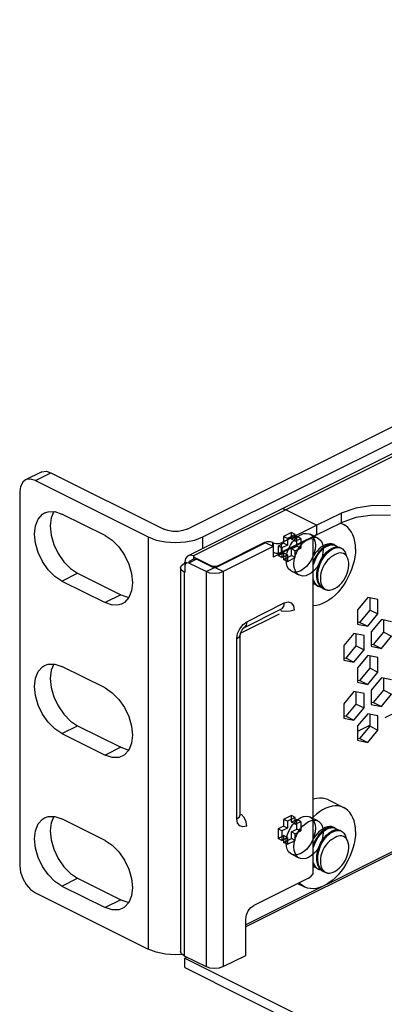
# Paper-space layout '005_EXP_CORICANT_PE_DRAWING_3_1' of a CAD drawing. Header units: millimetres. Extents: x 6 to 413, y 7 to 290.
# Tile 122 of 228: x 179.66 to 185.59, y 100.69 to 116.7. Entities that reach past the tile are written whole.
import ezdxf

# ---------------------------------------------------------------- set-up
doc = ezdxf.new("R2010")
doc.units = ezdxf.units.MM
doc.header["$LTSCALE"] = 23.1
doc.layers.get('0').update_dxf_attribs({"linetype": 'CONTINUOUS'})
for name, color, linetype in [('123400001945H_RACK_HOLDER_BL193', 7, 'CONTINUOUS'), ('124100000264A_M4_L6_NICKE_BL194', 7, 'CONTINUOUS'), ('124100000264A_M4_L6_NICKE_BL211', 7, 'CONTINUOUS'), ('ALL_AXES', 7, 'CONTINUOUS'), ('BASE_CORIANT_BL85', 7, 'CONTINUOUS'), ('BASE_EMI_GASKET_23_3X5X1__BL372', 7, 'CONTINUOUS'), ('S_M4_1_ZC_BL197', 7, 'CONTINUOUS'), ('S_M4_1_ZC_BL214', 7, 'CONTINUOUS')]:
    doc.layers.add(name, color=color, linetype=linetype)

# ---------------------------------------------------------------- blocks, each defined once
blk = doc.blocks.new('BASE_CORIANT_BL85', base_point=(229.328, 99.074))
at = {"layer": 'BASE_CORIANT_BL85', "color": 3, "linetype": 'Continuous'}
for p, q in [((215.855, 124.711), (182.398, 107.983)), ((215.905, 124.686), (182.487, 107.978)), ((184.485, 108.48), (183.989, 108.728)), ((184.485, 108.48), (184.889, 108.675)), ((183.912, 108.194), (184.485, 108.48)), ((184.358, 108.245), (183.785, 107.959)), ((184.398, 108.257), (184.358, 108.245)), ((184.434, 108.252), (184.398, 108.257)), ((184.434, 102.812), (184.434, 108.252)), ((182.894, 107.825), (183.645, 108.2)), ((183.785, 108.13), (182.971, 107.723)), ((183.732, 108.212), (183.772, 108.2)), ((183.772, 108.2), (183.785, 108.194)), ((183.785, 108.13), (183.785, 107.959)), ((183.872, 108.182), (183.912, 108.194)), ((182.358, 107.936), (182.347, 107.876)), ((182.388, 107.977), (182.358, 107.936)), ((182.398, 107.983), (182.388, 107.977)), ((182.433, 107.991), (182.398, 107.983)), ((182.487, 107.978), (182.433, 107.991)), ((182.487, 107.978), (182.5, 107.971)), ((182.487, 107.965), (182.5, 107.971)), ((182.487, 107.965), (182.767, 107.825)), ((182.276, 107.784), (182.291, 107.822)), ((182.291, 107.746), (182.276, 107.784)), ((182.276, 107.784), (182.276, 101.549)), ((182.291, 107.822), (182.334, 107.854)), ((182.334, 107.714), (182.291, 107.746)), ((182.334, 107.854), (182.347, 107.86)), ((182.347, 107.86), (182.347, 107.876)), ((182.355, 107.852), (182.347, 107.817)), ((182.347, 107.817), (182.347, 107.708)), ((182.37, 107.865), (182.355, 107.852)), ((182.691, 107.723), (182.411, 107.863)), ((182.854, 107.813), (182.894, 107.825)), ((182.334, 107.714), (182.347, 107.708)), ((182.334, 107.714), (182.334, 101.479)), ((182.755, 107.701), (182.691, 107.723)), ((182.691, 107.723), (182.691, 101.301)), ((182.971, 107.723), (182.971, 101.301)), ((185.357, 107.099), (185.357, 107.303)), ((183.352, 106.909), (183.963, 107.215)), ((183.907, 107.104), (183.912, 107.083)), ((185.192, 106.899), (185.357, 107.099)), ((185.58, 106.738), (185.58, 106.943)), ((183.24, 106.796), (183.292, 106.864)), ((183.292, 106.864), (183.352, 106.909)), ((185.161, 106.906), (185.192, 106.899)), ((183.193, 103.703), (183.193, 106.634)), ((185.134, 106.515), (185.134, 106.72)), ((185.414, 106.539), (185.58, 106.738)), ((184.969, 106.316), (185.134, 106.515)), ((185.384, 106.545), (185.414, 106.539)), ((184.938, 106.322), (184.969, 106.316)), ((185.357, 106.154), (185.357, 106.359)), ((185.192, 105.955), (185.357, 106.154)), ((185.58, 105.794), (185.58, 105.998)), ((185.161, 105.961), (185.192, 105.955)), ((185.134, 105.571), (185.134, 105.775)), ((185.414, 105.594), (185.58, 105.794)), ((184.969, 105.371), (185.134, 105.571)), ((185.384, 105.6), (185.414, 105.594)), ((184.938, 105.378), (184.969, 105.371)), ((185.357, 105.21), (185.357, 105.414)), ((185.192, 105.01), (185.357, 105.21)), ((185.161, 105.017), (185.192, 105.01)), ((183.205, 103.635), (183.193, 103.703)), ((184.358, 102.742), (183.467, 102.297)), ((183.34, 101.485), (183.34, 102.077)), ((182.291, 101.511), (182.276, 101.549)), ((182.334, 101.479), (182.291, 101.511)), ((182.334, 101.479), (182.691, 101.301)), ((182.971, 101.301), (183.34, 101.485)), ((182.347, 101.285), (192.281, 96.318))]:
    blk.add_line(p, q, dxfattribs=at)
at = {"layer": 'BASE_CORIANT_BL85', "color": 7, "linetype": 'Continuous'}
for p, q in [((184.889, 108.675), (184.889, 108.519)), ((185.127, 108.601), (184.889, 108.519)), ((184.485, 108.324), (184.889, 108.519)), ((184.485, 108.48), (184.485, 108.324)), ((183.912, 108.038), (184.485, 108.324)), ((184.342, 108.253), (184.358, 108.245)), ((184.434, 108.252), (184.434, 108.252)), ((184.474, 108.33), (184.485, 108.324)), ((183.658, 108.194), (182.843, 107.787)), ((183.645, 108.2), (183.645, 108.188)), ((183.785, 108.13), (183.658, 108.194)), ((183.772, 108.2), (183.772, 108.13)), ((183.785, 108.194), (183.785, 108.13)), ((183.912, 108.194), (183.912, 108.038)), ((182.498, 107.929), (182.408, 107.884)), ((182.538, 107.927), (182.411, 107.863)), ((182.487, 107.978), (182.487, 107.929)), ((182.498, 107.929), (182.506, 107.932)), ((182.506, 107.932), (182.538, 107.927)), ((182.818, 107.787), (182.538, 107.927)), ((183.872, 108.026), (183.912, 108.038)), ((182.334, 107.854), (182.359, 107.842)), ((182.347, 107.876), (182.37, 107.865)), ((182.691, 107.723), (182.818, 107.787)), ((182.767, 107.825), (182.767, 107.812)), ((182.971, 107.723), (182.843, 107.787)), ((182.894, 107.825), (182.894, 107.812)), ((182.334, 107.714), (182.347, 107.72)), ((185.319, 107.303), (185.153, 107.104)), ((185.484, 107.269), (185.319, 107.303)), ((185.484, 107.035), (185.484, 107.269)), ((183.306, 106.812), (183.917, 107.117)), ((185.153, 107.104), (185.153, 106.87)), ((185.357, 107.099), (185.484, 107.035)), ((185.319, 106.836), (185.484, 107.035)), ((185.542, 106.943), (185.376, 106.743)), ((185.707, 106.908), (185.542, 106.943)), ((185.153, 106.87), (185.319, 106.836)), ((185.192, 106.899), (185.319, 106.836)), ((183.248, 106.719), (183.245, 106.697)), ((183.245, 103.767), (183.245, 106.697)), ((185.096, 106.72), (184.931, 106.52)), ((185.262, 106.686), (185.096, 106.72)), ((185.262, 106.452), (185.262, 106.686)), ((185.376, 106.743), (185.376, 106.509)), ((185.542, 106.475), (185.707, 106.674)), ((185.58, 106.738), (185.707, 106.674)), ((184.931, 106.52), (184.931, 106.286)), ((185.134, 106.515), (185.262, 106.452)), ((185.376, 106.509), (185.542, 106.475)), ((185.414, 106.539), (185.542, 106.475)), ((184.969, 106.316), (185.096, 106.252)), ((185.096, 106.252), (185.262, 106.452)), ((185.319, 106.359), (185.153, 106.159)), ((185.484, 106.325), (185.319, 106.359)), ((185.484, 106.091), (185.484, 106.325)), ((184.931, 106.286), (185.096, 106.252)), ((185.153, 106.159), (185.153, 105.925)), ((185.357, 106.154), (185.484, 106.091)), ((185.319, 105.891), (185.484, 106.091)), ((185.542, 105.998), (185.376, 105.798)), ((185.707, 105.964), (185.542, 105.998)), ((185.153, 105.925), (185.319, 105.891)), ((185.192, 105.955), (185.319, 105.891)), ((185.096, 105.775), (184.931, 105.576)), ((185.262, 105.741), (185.096, 105.775)), ((185.262, 105.507), (185.262, 105.741)), ((185.376, 105.798), (185.376, 105.564)), ((185.542, 105.53), (185.707, 105.73)), ((185.58, 105.794), (185.707, 105.73)), ((184.931, 105.576), (184.931, 105.342)), ((185.096, 105.308), (185.262, 105.507)), ((185.134, 105.571), (185.262, 105.507)), ((185.376, 105.564), (185.542, 105.53)), ((185.414, 105.594), (185.542, 105.53)), ((184.931, 105.342), (185.096, 105.308)), ((184.969, 105.371), (185.096, 105.308)), ((185.319, 105.414), (185.153, 105.215)), ((185.484, 105.38), (185.319, 105.414)), ((185.484, 105.146), (185.484, 105.38)), ((185.153, 105.215), (185.153, 104.981)), ((185.357, 105.21), (185.484, 105.146)), ((185.319, 104.947), (185.484, 105.146)), ((185.153, 104.981), (185.319, 104.947)), ((185.192, 105.01), (185.319, 104.947)), ((187.682, 104.15), (183.34, 101.979)), ((187.659, 104.11), (183.34, 101.95)), ((183.245, 103.767), (183.246, 103.762)), ((182.347, 101.441), (182.378, 101.457)), ((182.347, 101.441), (192.281, 96.474)), ((182.347, 101.285), (182.347, 101.441))]:
    blk.add_line(p, q, dxfattribs=at)
at = {"layer": 'BASE_CORIANT_BL85', "color": 3, "linetype": 'Continuous'}
for points in [[(183.989, 108.728), (183.935, 108.742), (183.9, 108.734)], [(185.692, 108.791), (185.404, 108.797), (185.127, 108.757), (184.889, 108.675)], [(183.645, 108.2), (183.685, 108.212), (183.732, 108.212)], [(183.785, 108.194), (183.825, 108.182), (183.872, 108.182)], [(182.411, 107.863), (182.379, 107.868), (182.37, 107.865)], [(182.767, 107.825), (182.807, 107.813), (182.854, 107.813)], [(182.971, 107.723), (182.906, 107.701), (182.831, 107.694), (182.755, 107.701)], [(183.963, 107.215), (184.025, 107.23), (184.076, 107.214), (184.111, 107.167), (184.123, 107.099)], [(183.193, 106.634), (183.205, 106.715), (183.24, 106.796)], [(183.352, 103.587), (183.291, 103.572), (183.239, 103.588), (183.205, 103.635)], [(184.358, 102.742), (184.398, 102.771), (184.434, 102.812)], [(183.34, 102.077), (183.349, 102.142), (183.377, 102.206), (183.418, 102.261), (183.467, 102.297)], [(182.971, 101.301), (182.906, 101.279), (182.831, 101.272), (182.755, 101.279), (182.691, 101.301)]]:
    blk.add_lwpolyline(points, dxfattribs=at)
at = {"layer": 'BASE_CORIANT_BL85', "color": 7, "linetype": 'Continuous'}
for points in [[(185.692, 108.635), (185.404, 108.641), (185.127, 108.601)], [(183.785, 108.038), (183.825, 108.026), (183.872, 108.026)], [(182.843, 107.787), (182.837, 107.785), (182.831, 107.784), (182.824, 107.785), (182.818, 107.787)], [(184.123, 107.099), (184.06, 107.078), (183.985, 107.073), (183.912, 107.083)], [(183.963, 107.215), (183.952, 107.156), (183.917, 107.117)], [(183.306, 106.812), (183.297, 106.805), (183.278, 106.785), (183.26, 106.752), (183.248, 106.719)], [(183.352, 106.909), (183.341, 106.851), (183.306, 106.812)], [(183.193, 106.634), (183.234, 106.665), (183.245, 106.697)], [(183.193, 103.703), (183.234, 103.735), (183.245, 103.767)], [(183.352, 103.587), (183.341, 103.657), (183.31, 103.725), (183.263, 103.781)]]:
    blk.add_lwpolyline(points, dxfattribs=at)
blk = doc.blocks.new('123400001945H_RACK_HOLDER_BL193', base_point=(183.495, 106.063))
at = {"layer": '123400001945H_RACK_HOLDER_BL193', "color": 7, "linetype": 'Continuous'}
for p, q in [((182.385, 108.415), (186.744, 110.594)), ((182.64, 108.287), (186.999, 110.467)), ((186.999, 110.467), (186.744, 110.594)), ((187.281, 110.485), (187.026, 110.612)), ((180.009, 109.341), (179.755, 109.214)), ((179.916, 109.204), (180.17, 109.331)), ((179.916, 109.204), (181.749, 108.287)), ((180.17, 109.331), (182.003, 108.415)), ((179.661, 109.019), (179.661, 102.94)), ((180.067, 108.678), (180.124, 108.698)), ((181.049, 108.31), (180.349, 108.66)), ((181.749, 108.287), (181.749, 101.584)), ((182.64, 108.104), (182.64, 108.287)), ((180.349, 107.569), (180.603, 107.696)), ((180.603, 107.696), (181.303, 107.346)), ((180.349, 107.569), (181.049, 107.219)), ((181.303, 107.346), (181.049, 107.219)), ((180.067, 106.199), (180.124, 106.219)), ((181.049, 105.832), (180.349, 106.182)), ((186.688, 105.89), (186.49, 105.791)), ((186.242, 105.667), (186.044, 105.568)), ((185.797, 105.444), (185.599, 105.345)), ((180.349, 105.09), (180.603, 105.218)), ((180.603, 105.218), (181.303, 104.868)), ((185.351, 105.221), (185.153, 105.122)), ((180.349, 105.09), (181.049, 104.74)), ((181.303, 104.868), (181.049, 104.74)), ((180.067, 103.721), (180.124, 103.741)), ((181.049, 103.353), (180.349, 103.703)), ((180.349, 102.612), (180.603, 102.739)), ((180.603, 102.739), (181.303, 102.389)), ((179.916, 102.501), (181.749, 101.584)), ((180.349, 102.612), (181.049, 102.262)), ((181.303, 102.389), (181.049, 102.262)), ((182.306, 101.499), (182.194, 101.492))]:
    blk.add_line(p, q, dxfattribs=at)
for points in [[(186.744, 110.594), (186.86, 110.633), (186.967, 110.633), (187.026, 110.612)], [(186.999, 110.467), (187.114, 110.506), (187.222, 110.505), (187.281, 110.485)], [(187.281, 110.485), (187.314, 110.465), (187.329, 110.448)], [(180.01, 109.341), (180.021, 109.346), (180.091, 109.355), (180.17, 109.331)], [(179.755, 109.214), (179.71, 109.178), (179.674, 109.11), (179.661, 109.019)], [(179.916, 109.204), (179.837, 109.228), (179.766, 109.219), (179.755, 109.214)], [(180.124, 108.698), (180.233, 108.699), (180.349, 108.66)], [(180.214, 108.699), (180.173, 108.599), (180.158, 108.467), (180.172, 108.319), (180.216, 108.166), (180.286, 108.017), (180.379, 107.883), (180.487, 107.773), (180.603, 107.696)], [(180.349, 107.569), (180.233, 107.645), (180.125, 107.754), (180.033, 107.887), (179.963, 108.034), (179.919, 108.187), (179.903, 108.335), (179.918, 108.468), (179.961, 108.578), (180.031, 108.656), (180.067, 108.678)], [(182.385, 108.415), (182.316, 108.39), (182.236, 108.377), (182.152, 108.377), (182.072, 108.39), (182.003, 108.415)], [(181.049, 108.31), (181.164, 108.234), (181.272, 108.125), (181.364, 107.992), (181.434, 107.845), (181.479, 107.692), (181.494, 107.544), (181.48, 107.411)], [(181.749, 108.287), (181.88, 108.237), (182.031, 108.206), (182.194, 108.195), (182.357, 108.206), (182.509, 108.237), (182.64, 108.287)], [(181.303, 107.346), (181.419, 107.307), (181.438, 107.307)], [(181.48, 107.411), (181.436, 107.301), (181.366, 107.223), (181.33, 107.201)], [(181.33, 107.201), (181.273, 107.181), (181.165, 107.18), (181.049, 107.219)], [(180.349, 105.09), (180.233, 105.167), (180.125, 105.275), (180.033, 105.408), (179.963, 105.555), (179.919, 105.708), (179.903, 105.857), (179.918, 105.99), (179.961, 106.099), (180.031, 106.178), (180.067, 106.199)], [(180.124, 106.219), (180.233, 106.221), (180.349, 106.182)], [(180.214, 106.22), (180.173, 106.121), (180.158, 105.988), (180.172, 105.84), (180.216, 105.687), (180.286, 105.539), (180.379, 105.404), (180.487, 105.294), (180.603, 105.218)], [(181.049, 105.832), (181.164, 105.755), (181.272, 105.647), (181.364, 105.514), (181.434, 105.367), (181.479, 105.213), (181.494, 105.065), (181.48, 104.932)], [(186.935, 105.958), (186.992, 105.95), (187.008, 105.943)], [(181.303, 104.868), (181.419, 104.828), (181.438, 104.829)], [(181.48, 104.932), (181.436, 104.823), (181.366, 104.744), (181.33, 104.723)], [(181.33, 104.723), (181.273, 104.702), (181.165, 104.701), (181.049, 104.74)], [(180.124, 103.741), (180.233, 103.742), (180.349, 103.703)], [(180.214, 103.742), (180.173, 103.642), (180.158, 103.51), (180.172, 103.362), (180.216, 103.209), (180.286, 103.06), (180.379, 102.926), (180.487, 102.816), (180.603, 102.739)], [(180.349, 102.612), (180.233, 102.688), (180.125, 102.797), (180.033, 102.929), (179.963, 103.077), (179.919, 103.23), (179.903, 103.378), (179.918, 103.511), (179.961, 103.621), (180.031, 103.699), (180.067, 103.721)], [(181.049, 103.353), (181.164, 103.276), (181.272, 103.168), (181.364, 103.035), (181.434, 102.888), (181.479, 102.735), (181.494, 102.587), (181.48, 102.454)], [(179.661, 102.94), (179.674, 102.837), (179.71, 102.732), (179.766, 102.635), (179.837, 102.556), (179.916, 102.501)], [(181.48, 102.454), (181.436, 102.344), (181.366, 102.266), (181.33, 102.244)], [(181.303, 102.389), (181.419, 102.35), (181.438, 102.35)], [(181.33, 102.244), (181.273, 102.224), (181.165, 102.223), (181.049, 102.262)], [(182.194, 101.492), (182.031, 101.503), (181.88, 101.534), (181.749, 101.584)]]:
    blk.add_lwpolyline(points, dxfattribs=at)
blk = doc.blocks.new('124100000264A_M4_L6_NICKE_BL194', base_point=(184.723, 103.198))
at = {"layer": '124100000264A_M4_L6_NICKE_BL194', "color": 7, "linetype": 'Continuous'}
for p, q in [((184.739, 103.574), (184.745, 103.568)), ((184.686, 103.472), (184.724, 103.497)), ((184.786, 103.557), (184.775, 103.562)), ((184.786, 103.557), (184.802, 103.549)), ((184.875, 103.512), (184.864, 103.517)), ((184.875, 103.512), (184.891, 103.504)), ((184.434, 102.967), (184.438, 102.959)), ((184.438, 102.959), (184.461, 102.927)), ((184.448, 102.921), (184.444, 102.923)), ((184.476, 102.914), (184.448, 102.921)), ((184.524, 102.883), (184.505, 102.894)), ((184.509, 102.89), (184.524, 102.883)), ((184.58, 102.856), (184.552, 102.881)), ((184.598, 102.846), (184.58, 102.856)), ((184.614, 102.838), (184.597, 102.847)), ((184.598, 102.846), (184.614, 102.838))]:
    blk.add_line(p, q, dxfattribs=at)
for points in [[(184.635, 103.542), (184.598, 103.517), (184.561, 103.485), (184.526, 103.447), (184.495, 103.403), (184.466, 103.355), (184.442, 103.303), (184.434, 103.28)], [(184.434, 103.221), (184.439, 103.242), (184.458, 103.296), (184.482, 103.348), (184.51, 103.396), (184.542, 103.439), (184.577, 103.477), (184.613, 103.509), (184.651, 103.534)], [(184.492, 103.044), (184.493, 103.095), (184.499, 103.149), (184.512, 103.203), (184.531, 103.257), (184.554, 103.309), (184.583, 103.357), (184.615, 103.401), (184.649, 103.44), (184.686, 103.472)], [(184.597, 102.847), (184.568, 102.872), (184.544, 102.904), (184.526, 102.943), (184.514, 102.987), (184.508, 103.036), (184.508, 103.088), (184.515, 103.142), (184.528, 103.196), (184.546, 103.249), (184.57, 103.302), (184.599, 103.35), (184.631, 103.394), (184.665, 103.432), (184.702, 103.464), (184.74, 103.489)], [(184.709, 103.568), (184.672, 103.559), (184.635, 103.542)], [(184.651, 103.534), (184.688, 103.551), (184.725, 103.56), (184.759, 103.561)], [(184.775, 103.562), (184.743, 103.569), (184.709, 103.568)], [(184.798, 103.523), (184.762, 103.514), (184.724, 103.497)], [(184.74, 103.489), (184.777, 103.506), (184.814, 103.516), (184.848, 103.516)], [(184.759, 103.561), (184.791, 103.554), (184.802, 103.549)], [(184.817, 103.416), (184.788, 103.401), (184.759, 103.381)], [(184.864, 103.517), (184.832, 103.524), (184.798, 103.523)], [(184.802, 103.549), (184.819, 103.539), (184.834, 103.524)], [(184.901, 103.427), (184.874, 103.429), (184.846, 103.425), (184.817, 103.416)], [(184.848, 103.516), (184.88, 103.509), (184.891, 103.504)], [(184.891, 103.504), (184.908, 103.494), (184.932, 103.471), (184.951, 103.44), (184.964, 103.404), (184.967, 103.387)], [(184.974, 103.38), (184.952, 103.403), (184.927, 103.418), (184.901, 103.427)], [(184.759, 103.381), (184.727, 103.364), (184.697, 103.34), (184.667, 103.31), (184.639, 103.276), (184.613, 103.237), (184.591, 103.195), (184.574, 103.15), (184.56, 103.105), (184.552, 103.059), (184.55, 103.014), (184.552, 102.973), (184.559, 102.938), (184.569, 102.91), (184.581, 102.887), (184.595, 102.868), (184.61, 102.852), (184.628, 102.839), (184.647, 102.829), (184.667, 102.822)], [(184.932, 102.988), (184.958, 103.035), (184.979, 103.084), (184.996, 103.134), (185.006, 103.183), (185.011, 103.231), (185.01, 103.275), (185.003, 103.315), (184.991, 103.35), (184.974, 103.38)], [(184.505, 102.894), (184.476, 102.92), (184.453, 102.952), (184.436, 102.99), (184.434, 102.995)], [(184.51, 102.951), (184.498, 102.995), (184.492, 103.044)], [(184.552, 102.881), (184.528, 102.913), (184.51, 102.951)], [(184.667, 102.822), (184.705, 102.823), (184.744, 102.832), (184.784, 102.85), (184.824, 102.875), (184.862, 102.906), (184.899, 102.945), (184.932, 102.988)], [(184.461, 102.927), (184.489, 102.902), (184.509, 102.89)], [(184.565, 102.87), (184.537, 102.877), (184.524, 102.883)], [(184.667, 102.822), (184.631, 102.831), (184.614, 102.838)]]:
    blk.add_lwpolyline(points, dxfattribs=at)
blk = doc.blocks.new('S_M4_1_ZC_BL197', base_point=(184.65, 103.305))
at = {"layer": 'S_M4_1_ZC_BL197', "color": 7, "linetype": 'Continuous'}
for p, q in [((184.68, 104.012), (184.934, 103.885)), ((184.78, 103.56), (184.773, 103.563)), ((184.179, 102.653), (184.29, 102.597))]:
    blk.add_line(p, q, dxfattribs=at)
for points in [[(184.68, 104.012), (184.67, 104.017), (184.627, 104.032), (184.582, 104.04), (184.535, 104.042), (184.485, 104.036), (184.435, 104.023), (184.434, 104.023)], [(184.934, 103.885), (184.924, 103.89), (184.882, 103.905), (184.837, 103.913), (184.789, 103.914), (184.74, 103.909), (184.69, 103.896), (184.638, 103.877), (184.587, 103.851), (184.535, 103.819), (184.485, 103.781)], [(184.485, 103.781), (184.436, 103.737), (184.434, 103.736)], [(185.122, 103.496), (185.119, 103.558), (185.111, 103.616), (185.098, 103.671), (185.08, 103.721), (185.058, 103.766), (185.03, 103.806), (184.999, 103.84), (184.963, 103.868), (184.934, 103.885)], [(184.773, 103.563), (184.759, 103.569), (184.73, 103.577), (184.698, 103.578), (184.664, 103.572), (184.63, 103.561), (184.595, 103.544), (184.561, 103.521), (184.527, 103.492), (184.495, 103.459), (184.466, 103.422), (184.439, 103.382), (184.434, 103.374)], [(185.122, 103.496), (185.119, 103.431), (185.111, 103.365), (185.098, 103.297), (185.08, 103.229), (185.058, 103.161), (185.03, 103.094), (184.999, 103.028), (184.963, 102.965), (184.924, 102.904), (184.882, 102.847), (184.837, 102.793), (184.789, 102.745), (184.74, 102.701), (184.69, 102.663), (184.638, 102.631), (184.587, 102.606), (184.535, 102.586), (184.485, 102.574), (184.436, 102.568), (184.388, 102.569), (184.343, 102.577), (184.301, 102.592), (184.29, 102.597)], [(184.481, 102.909), (184.466, 102.913), (184.451, 102.919)], [(184.29, 102.597), (184.262, 102.614), (184.226, 102.642), (184.204, 102.666)]]:
    blk.add_lwpolyline(points, dxfattribs=at)
blk = doc.blocks.new('124100000264A_M4_L6_NICKE_BL211', base_point=(184.723, 107.797))
at = {"layer": '124100000264A_M4_L6_NICKE_BL211', "color": 7, "linetype": 'Continuous'}
for p, q in [((184.686, 108.071), (184.724, 108.096)), ((184.739, 108.173), (184.745, 108.167)), ((184.786, 108.155), (184.775, 108.16)), ((184.786, 108.155), (184.802, 108.148)), ((184.875, 108.111), (184.864, 108.116)), ((184.875, 108.111), (184.891, 108.103)), ((184.434, 107.566), (184.438, 107.558)), ((184.438, 107.558), (184.461, 107.526)), ((184.448, 107.52), (184.444, 107.522)), ((184.476, 107.513), (184.448, 107.52)), ((184.524, 107.481), (184.505, 107.493)), ((184.509, 107.489), (184.524, 107.481)), ((184.58, 107.455), (184.552, 107.48)), ((184.598, 107.445), (184.58, 107.455)), ((184.614, 107.437), (184.597, 107.446)), ((184.598, 107.445), (184.614, 107.437))]:
    blk.add_line(p, q, dxfattribs=at)
for points in [[(184.635, 108.14), (184.598, 108.115), (184.561, 108.083), (184.526, 108.045), (184.495, 108.002), (184.466, 107.954), (184.442, 107.902), (184.434, 107.879)], [(184.434, 107.82), (184.439, 107.841), (184.458, 107.895), (184.482, 107.946), (184.51, 107.994), (184.542, 108.038), (184.577, 108.076), (184.613, 108.108), (184.651, 108.132)], [(184.492, 107.642), (184.493, 107.694), (184.499, 107.748), (184.512, 107.802), (184.531, 107.856), (184.554, 107.907), (184.583, 107.956), (184.615, 108), (184.649, 108.038), (184.686, 108.071)], [(184.597, 107.446), (184.568, 107.471), (184.544, 107.503), (184.526, 107.541), (184.514, 107.585), (184.508, 107.634), (184.508, 107.687), (184.515, 107.74), (184.528, 107.794), (184.546, 107.848), (184.57, 107.9), (184.599, 107.949), (184.631, 107.992), (184.665, 108.031), (184.702, 108.063), (184.74, 108.088)], [(184.709, 108.166), (184.672, 108.157), (184.635, 108.14)], [(184.651, 108.132), (184.688, 108.15), (184.725, 108.159), (184.759, 108.16)], [(184.775, 108.16), (184.743, 108.167), (184.709, 108.166)], [(184.798, 108.122), (184.762, 108.113), (184.724, 108.096)], [(184.74, 108.088), (184.777, 108.105), (184.814, 108.114), (184.848, 108.115)], [(184.759, 108.16), (184.791, 108.152), (184.802, 108.148)], [(184.864, 108.116), (184.832, 108.123), (184.798, 108.122)], [(184.802, 108.148), (184.819, 108.137), (184.834, 108.123)], [(184.848, 108.115), (184.88, 108.108), (184.891, 108.103)], [(184.891, 108.103), (184.908, 108.093), (184.932, 108.069), (184.951, 108.039), (184.964, 108.003), (184.967, 107.986)], [(184.759, 107.98), (184.727, 107.962), (184.697, 107.938), (184.667, 107.909), (184.639, 107.874), (184.613, 107.835), (184.591, 107.793), (184.574, 107.749), (184.56, 107.703), (184.552, 107.657), (184.55, 107.613), (184.552, 107.572), (184.559, 107.537), (184.569, 107.509), (184.581, 107.486), (184.595, 107.466), (184.61, 107.451), (184.628, 107.438), (184.647, 107.428), (184.667, 107.421)], [(184.817, 108.015), (184.788, 108), (184.759, 107.98)], [(184.901, 108.025), (184.874, 108.027), (184.846, 108.024), (184.817, 108.015)], [(184.974, 107.979), (184.952, 108.002), (184.927, 108.017), (184.901, 108.025)], [(184.932, 107.586), (184.958, 107.633), (184.979, 107.683), (184.996, 107.733), (185.006, 107.782), (185.011, 107.829), (185.01, 107.873), (185.003, 107.914), (184.991, 107.949), (184.974, 107.979)], [(184.505, 107.493), (184.476, 107.518), (184.453, 107.551), (184.436, 107.589), (184.434, 107.594)], [(184.51, 107.55), (184.498, 107.594), (184.492, 107.642)], [(184.667, 107.421), (184.705, 107.422), (184.744, 107.431), (184.784, 107.448), (184.824, 107.473), (184.862, 107.505), (184.899, 107.543), (184.932, 107.586)], [(184.461, 107.526), (184.489, 107.501), (184.509, 107.489)], [(184.552, 107.48), (184.528, 107.512), (184.51, 107.55)], [(184.565, 107.468), (184.537, 107.476), (184.524, 107.481)], [(184.667, 107.421), (184.631, 107.429), (184.614, 107.437)]]:
    blk.add_lwpolyline(points, dxfattribs=at)
blk = doc.blocks.new('S_M4_1_ZC_BL214', base_point=(184.778, 107.838))
at = {"layer": 'S_M4_1_ZC_BL214', "color": 7, "linetype": 'Continuous'}
for p, q in [((184.884, 108.509), (184.934, 108.484)), ((184.78, 108.158), (184.773, 108.162))]:
    blk.add_line(p, q, dxfattribs=at)
for points in [[(184.934, 108.484), (184.924, 108.489), (184.882, 108.504), (184.864, 108.507)], [(185.122, 108.094), (185.119, 108.156), (185.111, 108.215), (185.098, 108.269), (185.08, 108.32), (185.058, 108.365), (185.03, 108.405), (184.999, 108.439), (184.963, 108.467), (184.934, 108.484)], [(184.773, 108.162), (184.759, 108.168), (184.73, 108.175), (184.698, 108.176), (184.664, 108.171), (184.63, 108.16), (184.595, 108.142), (184.561, 108.119), (184.527, 108.091), (184.495, 108.058), (184.466, 108.021), (184.439, 107.981), (184.434, 107.973)], [(185.122, 108.094), (185.119, 108.03), (185.111, 107.964), (185.098, 107.896), (185.08, 107.828), (185.058, 107.76), (185.03, 107.692), (184.999, 107.627), (184.963, 107.563), (184.924, 107.503), (184.882, 107.445), (184.837, 107.392), (184.789, 107.343), (184.74, 107.3), (184.69, 107.262), (184.638, 107.23), (184.587, 107.204), (184.535, 107.185), (184.485, 107.172), (184.436, 107.167), (184.434, 107.167)], [(184.481, 107.508), (184.466, 107.512), (184.451, 107.518)]]:
    blk.add_lwpolyline(points, dxfattribs=at)
blk = doc.blocks.new('BASE_EMI_GASKET_23_3X5X1__BL372', base_point=(183.569, 106.88))
at = {"layer": 'BASE_EMI_GASKET_23_3X5X1__BL372', "color": 7, "linetype": 'Continuous'}
blk.add_line((183.251, 106.721), (183.887, 107.039), dxfattribs=at)

psp = doc.layouts.new('005_EXP_CORICANT_PE_DRAWING_3_1')

# ---------------------------------------------------------------- linework, layer by layer
at = {"color": 2, "linetype": 'Continuous'}
for p, q in [((184.078, 108.358), (183.951, 108.294)), ((183.951, 108.294), (183.951, 108.185)), ((184.078, 108.249), (184.078, 108.358)), ((184.167, 108.293), (184.078, 108.249)), ((184.167, 108.137), (184.167, 108.293)), ((183.951, 108.185), (183.861, 108.14)), ((183.861, 108.14), (183.861, 107.985)), ((184.078, 108.093), (184.167, 108.137)), ((184.078, 107.984), (184.078, 108.093)), ((183.861, 107.985), (183.951, 108.029)), ((183.951, 108.029), (183.951, 107.92)), ((183.951, 107.92), (184.078, 107.984)), ((184.078, 103.759), (183.951, 103.696)), ((184.078, 103.65), (184.078, 103.759)), ((183.951, 103.586), (183.861, 103.542)), ((183.951, 103.696), (183.951, 103.586)), ((184.167, 103.695), (184.078, 103.65)), ((184.167, 103.539), (184.167, 103.695)), ((183.861, 103.542), (183.861, 103.386)), ((183.861, 103.386), (183.951, 103.431)), ((183.951, 103.431), (183.951, 103.321)), ((184.078, 103.494), (184.167, 103.539)), ((184.078, 103.385), (184.078, 103.494)), ((183.951, 103.321), (184.078, 103.385))]:
    psp.add_line(p, q, dxfattribs=at)
at = {"color": 6, "linetype": 'Continuous'}
for p, q in [((184.014, 108.262), (183.951, 108.294)), ((184.142, 108.326), (184.014, 108.262)), ((184.014, 108.262), (184.014, 108.153)), ((184.142, 108.326), (184.078, 108.358)), ((184.142, 108.217), (184.078, 108.249)), ((184.142, 108.217), (184.142, 108.326)), ((184.142, 108.217), (184.231, 108.261)), ((184.231, 108.261), (184.167, 108.293)), ((184.231, 108.261), (184.231, 108.105)), ((183.925, 108.109), (183.861, 108.14)), ((184.014, 108.153), (183.925, 108.109)), ((183.925, 108.109), (183.925, 107.953)), ((184.014, 108.153), (183.951, 108.185)), ((184.142, 108.061), (184.078, 108.093)), ((184.142, 108.061), (184.231, 108.105)), ((184.142, 107.952), (184.142, 108.061)), ((184.231, 108.105), (184.167, 108.137)), ((183.925, 107.953), (183.861, 107.985)), ((183.925, 107.953), (184.014, 107.997)), ((184.014, 107.997), (183.951, 108.029)), ((184.014, 107.888), (183.951, 107.92)), ((184.014, 107.997), (184.014, 107.888)), ((184.014, 107.888), (184.142, 107.952)), ((184.142, 107.952), (184.078, 107.984)), ((184.142, 103.727), (184.078, 103.759)), ((184.014, 103.664), (183.951, 103.696)), ((184.014, 103.555), (183.951, 103.586)), ((184.142, 103.727), (184.014, 103.664)), ((184.014, 103.664), (184.014, 103.555)), ((184.142, 103.618), (184.078, 103.65)), ((184.142, 103.618), (184.142, 103.727)), ((184.142, 103.618), (184.231, 103.663)), ((184.231, 103.663), (184.167, 103.695)), ((184.231, 103.663), (184.231, 103.507)), ((183.925, 103.51), (183.861, 103.542)), ((184.014, 103.555), (183.925, 103.51)), ((183.925, 103.51), (183.925, 103.354)), ((184.014, 103.399), (183.951, 103.431)), ((184.142, 103.462), (184.078, 103.494)), ((184.142, 103.462), (184.231, 103.507)), ((184.142, 103.353), (184.142, 103.462)), ((184.231, 103.507), (184.167, 103.539)), ((183.925, 103.354), (183.861, 103.386)), ((183.925, 103.354), (184.014, 103.399)), ((184.014, 103.29), (183.951, 103.321)), ((184.014, 103.399), (184.014, 103.29)), ((184.014, 103.29), (184.142, 103.353)), ((184.142, 103.353), (184.078, 103.385))]:
    psp.add_line(p, q, dxfattribs=at)
at = {"layer": 'ALL_AXES', "color": 6, "linetype": 'Continuous'}
for p, q in [((184.509, 108.269), (184.382, 108.333)), ((184.207, 107.665), (184.08, 107.729)), ((184.509, 103.67), (184.382, 103.734)), ((184.207, 103.067), (184.08, 103.13))]:
    psp.add_line(p, q, dxfattribs=at)
at = {"layer": 'ALL_AXES', "color": 2, "linetype": 'Continuous'}
for points in [[(183.992, 107.911), (183.996, 107.97), (184.01, 108.032), (184.032, 108.093), (184.062, 108.153), (184.098, 108.207), (184.139, 108.255), (184.183, 108.294), (184.231, 108.323), (184.277, 108.341), (184.322, 108.346), (184.363, 108.34), (184.399, 108.322), (184.429, 108.292), (184.451, 108.253), (184.465, 108.205), (184.469, 108.15)], [(184.119, 107.848), (184.124, 107.907), (184.137, 107.968), (184.159, 108.029), (184.189, 108.089), (184.225, 108.144), (184.266, 108.191), (184.311, 108.23), (184.358, 108.259), (184.404, 108.277), (184.449, 108.283), (184.49, 108.277), (184.527, 108.258), (184.556, 108.229), (184.578, 108.19), (184.592, 108.142), (184.597, 108.086)], [(184.469, 108.15), (184.465, 108.091), (184.451, 108.03), (184.429, 107.968), (184.399, 107.908), (184.363, 107.854), (184.322, 107.807), (184.278, 107.768), (184.231, 107.738), (184.184, 107.721), (184.14, 107.715), (184.099, 107.721), (184.062, 107.74), (184.032, 107.769), (184.01, 107.808), (183.997, 107.856), (183.992, 107.911)], [(184.597, 108.086), (184.592, 108.027), (184.579, 107.966), (184.557, 107.905), (184.527, 107.845), (184.491, 107.791), (184.45, 107.743), (184.405, 107.704), (184.358, 107.675), (184.312, 107.657), (184.267, 107.651), (184.226, 107.658), (184.189, 107.676), (184.16, 107.705), (184.138, 107.745), (184.124, 107.792), (184.119, 107.848)], [(183.992, 103.313), (183.996, 103.372), (184.01, 103.433), (184.032, 103.494), (184.062, 103.554), (184.098, 103.609), (184.139, 103.656), (184.183, 103.695), (184.231, 103.724), (184.277, 103.742), (184.322, 103.748), (184.363, 103.742), (184.399, 103.723), (184.429, 103.694), (184.451, 103.655), (184.465, 103.607), (184.469, 103.551)], [(184.119, 103.249), (184.124, 103.308), (184.137, 103.37), (184.159, 103.431), (184.189, 103.491), (184.225, 103.545), (184.266, 103.592), (184.311, 103.631), (184.358, 103.661), (184.404, 103.678), (184.449, 103.684), (184.49, 103.678), (184.527, 103.66), (184.556, 103.63), (184.578, 103.591), (184.592, 103.543), (184.597, 103.488)], [(184.469, 103.551), (184.465, 103.492), (184.451, 103.431), (184.429, 103.37), (184.399, 103.31), (184.363, 103.256), (184.322, 103.208), (184.278, 103.169), (184.231, 103.14), (184.184, 103.122), (184.14, 103.116), (184.099, 103.123), (184.062, 103.141), (184.032, 103.17), (184.01, 103.21), (183.997, 103.257), (183.992, 103.313)], [(184.597, 103.488), (184.592, 103.429), (184.579, 103.367), (184.557, 103.306), (184.527, 103.246), (184.491, 103.192), (184.45, 103.144), (184.405, 103.106), (184.358, 103.076), (184.312, 103.059), (184.267, 103.053), (184.226, 103.059), (184.189, 103.077), (184.16, 103.107), (184.138, 103.146), (184.124, 103.194), (184.119, 103.249)]]:
    psp.add_lwpolyline(points, dxfattribs=at)

# ---------------------------------------------------------------- block references
at = {"layer": '123400001945H_RACK_HOLDER_BL193'}
psp.add_blockref('123400001945H_RACK_HOLDER_BL193', (183.495, 106.063), dxfattribs=at)
at = {"layer": '124100000264A_M4_L6_NICKE_BL194'}
psp.add_blockref('124100000264A_M4_L6_NICKE_BL194', (184.723, 103.198), dxfattribs=at)
at = {"layer": '124100000264A_M4_L6_NICKE_BL211'}
psp.add_blockref('124100000264A_M4_L6_NICKE_BL211', (184.723, 107.797), dxfattribs=at)
at = {"layer": 'BASE_CORIANT_BL85'}
psp.add_blockref('BASE_CORIANT_BL85', (229.328, 99.074), dxfattribs=at)
at = {"layer": 'BASE_EMI_GASKET_23_3X5X1__BL372'}
psp.add_blockref('BASE_EMI_GASKET_23_3X5X1__BL372', (183.569, 106.88), dxfattribs=at)
at = {"layer": 'S_M4_1_ZC_BL197'}
psp.add_blockref('S_M4_1_ZC_BL197', (184.65, 103.305), dxfattribs=at)
at = {"layer": 'S_M4_1_ZC_BL214'}
psp.add_blockref('S_M4_1_ZC_BL214', (184.778, 107.838), dxfattribs=at)

doc.saveas('drawing.dxf')
